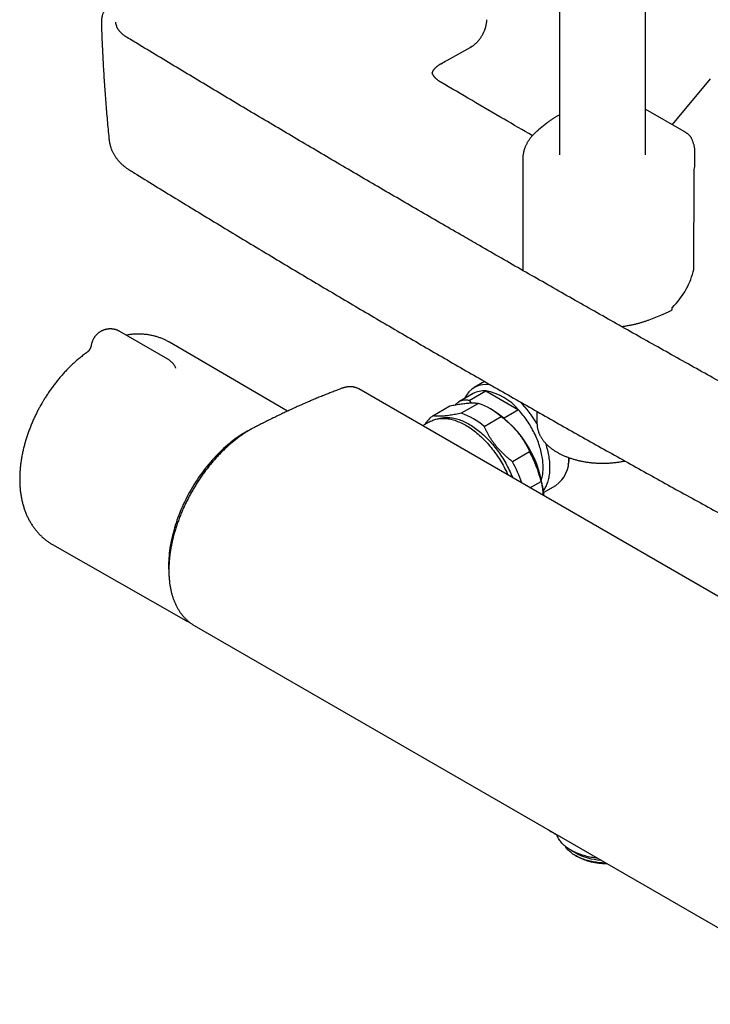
# Model space of a CAD drawing. Header units: millimetres. Extents: x 8 to 806, y 12 to 1720.
# Tile 1 of 128: x 572 to 715, y 100 to 304. Entities that reach past the tile are written whole.
import ezdxf

# ---------------------------------------------------------------- set-up
doc = ezdxf.new("R2010")
doc.units = ezdxf.units.MM

msp = doc.modelspace()

# ---------------------------------------------------------------- linework, layer by layer
at = {"color": 7, "linetype": 'Continuous', "lineweight": 30}
for p, q in [((701.33, 276.1), (701.33, 481.34)), ((683.53, 477.36), (683.53, 276.1)), ((594.04, 300.36), (594.04, 300.37)), ((657.15, 293.07), (657.15, 293.07)), ((714.72, 291.83), (706.82, 282.37)), ((701.33, 285.54), (709.26, 280.97)), ((680.88, 282.63), (679.17, 281.24)), ((675.93, 275.28), (675.93, 252.15)), ((675.93, 275.27), (675.93, 275.28)), ((711.55, 276.51), (711.55, 276.5)), ((711.55, 274.31), (711.55, 276.5)), ((704.4, 242.82), (701.99, 241.89)), ((706.85, 243.99), (706.85, 244.42)), ((602.47, 233.81), (592.57, 239.52)), ((627.22, 223.04), (602.81, 237.3)), ((604.07, 232.09), (604.08, 232.08)), ((668.01, 229.19), (665.86, 227.95)), ((777.75, 149.26), (641.99, 227.63)), ((665.65, 226.67), (662.72, 224.98)), ((664.83, 225.24), (668.26, 227.22)), ((668.26, 227.22), (675.04, 223.3)), ((657.32, 222.09), (660.85, 224.13)), ((666.74, 224.66), (663.2, 222.62)), ((664.83, 225.24), (665.22, 224.75)), ((669.81, 223.18), (669.1, 223.58)), ((675.04, 223.3), (672.07, 221.59)), ((678.86, 222.99), (678.86, 220.53)), ((656.65, 220.86), (655.19, 220.01)), ((667.93, 219.89), (671.46, 221.93)), ((677.34, 214.61), (673.81, 212.57)), ((677.4, 207.19), (679.71, 208.52)), ((680.19, 206.2), (682.75, 207.68)), ((578.64, 195.44), (606.19, 179.73)), ((607.95, 178.7), (743.72, 100.33)), ((685.87, 132.21), (686.85, 131.65)), ((686.85, 131.08), (687.06, 130.96))]:
    msp.add_line(p, q, dxfattribs=at)
at = {"color": 7, "linetype": 'Continuous', "lineweight": 30, "flags": 128}
for points in [[(638.51, 227.77), (638.51, 227.77), (638.5, 227.77)], [(679.8, 208.83), (679.82, 208.91), (679.89, 209.16), (679.94, 209.42), (679.99, 209.68), (680.04, 209.95), (680.07, 210.23), (680.1, 210.51), (680.12, 210.79), (680.13, 211.09), (680.14, 211.38), (680.13, 211.68), (680.12, 211.99), (680.1, 212.3), (680.07, 212.61), (680.04, 212.93), (679.99, 213.25), (679.94, 213.57), (679.89, 213.9), (679.82, 214.22), (679.74, 214.55), (679.66, 214.88), (679.57, 215.22), (679.48, 215.55), (679.37, 215.88), (679.26, 216.22), (679.15, 216.55), (679.02, 216.89), (678.89, 217.22), (678.75, 217.55), (678.6, 217.88), (678.45, 218.21), (678.3, 218.54), (678.13, 218.87), (677.96, 219.19), (677.78, 219.51), (677.6, 219.83), (677.42, 220.14), (677.22, 220.45), (677.03, 220.76), (676.82, 221.06), (676.61, 221.36), (676.4, 221.66), (676.19, 221.95), (675.96, 222.23), (675.74, 222.51), (675.51, 222.78), (675.28, 223.05), (675.04, 223.3)], [(656.65, 220.86), (656.85, 220.97), (657.07, 221.07), (657.28, 221.17), (657.5, 221.25), (657.73, 221.32), (657.96, 221.39), (658.2, 221.44), (658.44, 221.49), (658.68, 221.52), (658.93, 221.54), (659.18, 221.56), (659.44, 221.56), (659.7, 221.55), (659.96, 221.54), (660.22, 221.51), (660.49, 221.48), (660.76, 221.43), (661.04, 221.37), (661.31, 221.31), (661.59, 221.23), (661.87, 221.15), (662.15, 221.05), (662.43, 220.94), (662.72, 220.83), (663, 220.71), (663.29, 220.57), (663.57, 220.43), (663.86, 220.28), (664.15, 220.12), (664.44, 219.95), (664.72, 219.77), (665.01, 219.58), (665.3, 219.38), (665.58, 219.18), (665.87, 218.96), (666.15, 218.74), (666.43, 218.51), (666.71, 218.28), (666.99, 218.03), (667.26, 217.78), (667.54, 217.52), (667.81, 217.25), (668.07, 216.98), (668.34, 216.7), (668.6, 216.41), (668.86, 216.12), (669.12, 215.82), (669.37, 215.52), (669.62, 215.21), (669.86, 214.89), (670.1, 214.57), (670.34, 214.24), (670.57, 213.91), (670.79, 213.58), (671.02, 213.24), (671.23, 212.9), (671.44, 212.55), (671.65, 212.2), (671.85, 211.85), (672.04, 211.49), (672.23, 211.13), (672.42, 210.77), (672.59, 210.41), (672.76, 210.04), (672.87, 209.81)], [(658.51, 221.5), (658.61, 221.53), (658.84, 221.59), (659.08, 221.64), (659.32, 221.68), (659.56, 221.71), (659.81, 221.73), (660.06, 221.74), (660.31, 221.74), (660.57, 221.73), (660.83, 221.71), (661.1, 221.68), (661.36, 221.64), (661.63, 221.59), (661.91, 221.53), (662.18, 221.46), (662.46, 221.38), (662.73, 221.29), (663.01, 221.19), (663.29, 221.09), (663.58, 220.97), (663.86, 220.84), (664.14, 220.7), (664.43, 220.56), (664.71, 220.4), (665, 220.24), (665.28, 220.06), (665.57, 219.88), (665.85, 219.69), (666.14, 219.49), (666.42, 219.28), (666.7, 219.07), (666.98, 218.84), (667.26, 218.61), (667.53, 218.37), (667.81, 218.12), (668.08, 217.87), (668.35, 217.61), (668.62, 217.34), (668.88, 217.06), (669.14, 216.78), (669.4, 216.49), (669.65, 216.2), (669.91, 215.9), (670.15, 215.59), (670.4, 215.28), (670.64, 214.96), (670.87, 214.64), (671.1, 214.32), (671.33, 213.99), (671.55, 213.65), (671.76, 213.31), (671.98, 212.97), (672.18, 212.62), (672.38, 212.27), (672.58, 211.92), (672.76, 211.56), (672.95, 211.21), (673.12, 210.85), (673.29, 210.48), (673.46, 210.12), (673.62, 209.76), (673.77, 209.39), (673.82, 209.26)], [(619.7, 219.3), (619.34, 219.12), (618.92, 218.89), (618.51, 218.66), (618.09, 218.41), (617.67, 218.16), (617.26, 217.89), (616.85, 217.6), (616.43, 217.31), (616.02, 217), (615.61, 216.68), (615.21, 216.36), (614.8, 216.02), (614.4, 215.67), (614, 215.3), (613.6, 214.93), (613.21, 214.55), (612.82, 214.16), (612.43, 213.76), (612.05, 213.35), (611.67, 212.93), (611.3, 212.5), (610.93, 212.07), (610.57, 211.63), (610.21, 211.17), (609.86, 210.72), (609.52, 210.25), (609.18, 209.78), (608.84, 209.3), (608.52, 208.81), (608.2, 208.32), (607.89, 207.82), (607.58, 207.32), (607.28, 206.82), (606.99, 206.3), (606.71, 205.79), (606.44, 205.27), (606.17, 204.75), (605.92, 204.22), (605.67, 203.7), (605.43, 203.17), (605.2, 202.63), (604.97, 202.1), (604.76, 201.56), (604.56, 201.03), (604.37, 200.49), (604.18, 199.96), (604.01, 199.42), (603.84, 198.89), (603.69, 198.35), (603.55, 197.82), (603.41, 197.29), (603.29, 196.76), (603.18, 196.23), (603.07, 195.71), (602.98, 195.19), (602.9, 194.67), (602.83, 194.15), (602.77, 193.65), (602.72, 193.14), (602.69, 192.64), (602.66, 192.15), (602.64, 191.66), (602.64, 191.18)], [(680.16, 206.57), (680.18, 206.6), (680.32, 206.79), (680.45, 206.98), (680.57, 207.18), (680.69, 207.39), (680.8, 207.61), (680.9, 207.84), (681, 208.07), (681.08, 208.31), (681.16, 208.56), (681.24, 208.82), (681.3, 209.08), (681.36, 209.35), (681.41, 209.62), (681.45, 209.9), (681.49, 210.19), (681.52, 210.48), (681.54, 210.77), (681.55, 211.08), (681.55, 211.38), (681.55, 211.69), (681.54, 212.01), (681.52, 212.33), (681.49, 212.65), (681.45, 212.98), (681.41, 213.31), (681.36, 213.64), (681.3, 213.97), (681.24, 214.31), (681.16, 214.65), (681.08, 214.99), (681, 215.33), (680.9, 215.68), (680.8, 216.02), (680.7, 216.34)], [(606.36, 179.64), (606.15, 179.75), (606.01, 179.83)], [(691.37, 130.54), (691.08, 130.58), (690.75, 130.62), (690.42, 130.67), (690.1, 130.73), (689.77, 130.79), (689.45, 130.86), (689.14, 130.94), (688.83, 131.02), (688.52, 131.1), (688.22, 131.2), (687.92, 131.29), (687.63, 131.4), (687.35, 131.51), (687.07, 131.62), (686.8, 131.74), (686.54, 131.86), (686.28, 131.99), (686.03, 132.13), (685.79, 132.26), (685.55, 132.41), (685.33, 132.56), (685.11, 132.71), (684.9, 132.86), (684.7, 133.02), (684.51, 133.19), (684.33, 133.35), (684.15, 133.52), (683.99, 133.69), (683.84, 133.87), (683.7, 134.05), (683.56, 134.23), (683.44, 134.42), (683.33, 134.6), (683.23, 134.79), (683.14, 134.98), (683.06, 135.17), (682.99, 135.36), (682.98, 135.38)], [(693.11, 129.54), (692.97, 129.54), (692.65, 129.55), (692.34, 129.57), (692.02, 129.59), (691.71, 129.62), (691.4, 129.65), (691.09, 129.7), (690.78, 129.74), (690.48, 129.8), (690.18, 129.86), (689.88, 129.92), (689.59, 129.99), (689.3, 130.07), (689.02, 130.15), (688.74, 130.24), (688.46, 130.34), (688.2, 130.44), (687.94, 130.54), (687.68, 130.65), (687.44, 130.77), (687.2, 130.89), (686.96, 131.01), (686.74, 131.14), (686.52, 131.28), (686.31, 131.41), (686.11, 131.56), (685.92, 131.7), (685.74, 131.85), (685.57, 132.01), (685.4, 132.16), (685.25, 132.32), (685.11, 132.49), (684.97, 132.65), (684.85, 132.82), (684.73, 132.99)]]:
    msp.add_lwpolyline(points, dxfattribs=at)
at = {"color": 7, "linetype": 'Continuous', "lineweight": 30}
for centre, radius, start, end in [((664.97, 298.66), 0.357, 301.9434, 353.259), ((668.27, 223.8), 4.77, 77.9149, 157.3805), ((667.83, 222.77), 4.47, 84.5088, 119.1807), ((666.51, 216.36), 11, 39.1593, 80.8461), ((661.84, 210.73), 14.76, 49.3549, 70.6505), ((660.47, 209.92), 21.18, 29.7765, 45.338), ((660.67, 217.34), 5.81, 125.2405, 149.5508), ((658.31, 208.69), 14.76, 49.3549, 70.6505), ((657.52, 204.02), 22.76, 3.883, 57.325), ((655.18, 202.51), 25.25, 13.775, 28.6364), ((650.92, 200.14), 26.04, 17.9649, 28.5058), ((679.03, 212.92), 6.43, 305.3474, 4.5258), ((677.48, 214.29), 8.16, 344.4168, 353.5471), ((622.6, 191.16), 19.97, 179.9616, 183.8094), ((692.82, 142.67), 12.53, 241.5406, 266.4083), ((693.02, 142.12), 12.65, 241.9122, 270.9793)]:
    msp.add_arc(centre, radius, start, end, dxfattribs=at)
for centre, major_axis, ratio, start_param, end_param in [((694.55, -50.62), (11.87, 538.26), 0.022608, 5.310765, 5.35796), ((694.55, 273.92), (17, 0.61), 0.599593, 6.13441, 6.261843), ((694.55, 251.07), (15.99, 8.04), 0.716081, 5.175585, 5.762866)]:
    msp.add_ellipse(centre, major_axis=major_axis, ratio=ratio, start_param=start_param, end_param=end_param, dxfattribs=at)
for points, knots in [([(592.1, 308.67), (592.06, 308.64), (591.93, 308.56), (591.72, 308.42), (591.49, 308.26), (591.27, 308.1), (591.06, 307.93), (590.85, 307.76), (590.66, 307.58), (590.47, 307.4), (590.29, 307.21), (590.12, 307.03), (589.96, 306.84), (589.81, 306.64), (589.67, 306.45), (589.54, 306.25), (589.41, 306.05), (589.3, 305.85), (589.2, 305.64), (589.1, 305.43), (589.02, 305.22), (588.95, 305.01), (588.89, 304.81), (588.83, 304.6), (588.79, 304.38), (588.76, 304.17), (588.74, 303.96), (588.72, 303.75), (588.72, 303.58), (588.72, 303.47), (588.72, 303.44)], [0, 0, 0, 0, 0.022447, 0.060345, 0.098591, 0.137443, 0.175133, 0.212973, 0.250906, 0.288871, 0.326785, 0.364578, 0.402183, 0.439584, 0.476568, 0.513623, 0.55074, 0.587838, 0.624837, 0.661666, 0.698261, 0.734562, 0.770505, 0.806199, 0.841998, 0.877758, 0.913477, 0.949152, 0.984784, 1, 1, 1, 1]), ([(665.17, 298.37), (665.18, 298.37), (665.25, 298.41), (665.37, 298.48), (665.53, 298.59), (665.7, 298.7), (665.86, 298.83), (666.01, 298.96), (666.17, 299.09), (666.32, 299.24), (666.47, 299.39), (666.62, 299.55), (666.76, 299.71), (666.9, 299.88), (667.03, 300.06), (667.16, 300.24), (667.28, 300.42), (667.4, 300.61), (667.52, 300.8), (667.63, 300.99), (667.73, 301.19), (667.82, 301.39), (667.92, 301.59), (668, 301.8), (668.08, 302), (668.15, 302.21), (668.22, 302.42), (668.28, 302.63), (668.33, 302.84), (668.37, 303.05), (668.41, 303.25), (668.44, 303.46), (668.46, 303.66), (668.48, 303.85), (668.48, 303.97), (668.49, 304.02)], [0, 0, 0, 0, 0.0054536, 0.0368859, 0.0682775, 0.0996132, 0.1308793, 0.1620643, 0.1930993, 0.2243674, 0.2557671, 0.2871897, 0.3186123, 0.3500181, 0.3813924, 0.4127225, 0.4439986, 0.4752135, 0.5063691, 0.5373607, 0.568325, 0.5993556, 0.6304516, 0.6616104, 0.6928275, 0.7240966, 0.7554106, 0.7867618, 0.818142, 0.849611, 0.8812561, 0.912263, 0.9433739, 0.9745762, 1, 1, 1, 1]), ([(588.72, 303.45), (588.74, 303.03), (588.77, 301.99), (588.83, 300.34), (588.91, 298.49), (589, 296.63), (589.1, 294.78), (589.2, 292.93), (589.32, 291.08), (589.45, 289.23), (589.59, 287.38), (589.74, 285.53), (589.89, 283.68), (590.06, 281.83), (590.2, 280.34), (590.29, 279.47), (590.32, 279.21)], [0, 0, 0, 0, 0.051722, 0.128058, 0.204426, 0.280815, 0.357211, 0.433603, 0.509977, 0.586322, 0.662619, 0.738872, 0.815375, 0.891856, 0.968319, 1, 1, 1, 1]), ([(594.04, 300.37), (593.98, 300.4), (593.86, 300.48), (593.68, 300.59), (593.51, 300.71), (593.34, 300.84), (593.18, 300.97), (593.02, 301.11), (592.88, 301.24), (592.74, 301.38), (592.61, 301.52), (592.49, 301.66), (592.38, 301.8), (592.28, 301.94), (592.18, 302.08), (592.09, 302.23), (592.02, 302.38), (591.95, 302.52), (591.89, 302.67), (591.84, 302.82), (591.8, 302.97), (591.76, 303.12), (591.74, 303.27), (591.73, 303.4), (591.72, 303.48), (591.72, 303.5)], [0, 0, 0, 0, 0.038626, 0.08062, 0.122956, 0.165667, 0.209378, 0.253256, 0.2972, 0.341089, 0.384808, 0.428267, 0.471448, 0.515413, 0.560118, 0.605145, 0.650431, 0.695916, 0.741545, 0.787275, 0.833188, 0.880463, 0.928094, 0.976262, 1, 1, 1, 1]), ([(663.07, 259.54), (661.64, 260.37), (658.72, 262.06), (654.3, 264.62), (649.83, 267.22), (645.35, 269.83), (640.89, 272.44), (636.42, 275.06), (631.97, 277.69), (627.52, 280.32), (623.07, 282.95), (618.64, 285.59), (614.21, 288.23), (609.79, 290.87), (605.37, 293.53), (600.96, 296.18), (597.19, 298.46), (594.88, 299.86), (594.04, 300.36)], [0, 0, 0, 0, 0.061427, 0.125667, 0.189962, 0.254303, 0.31868, 0.383086, 0.447511, 0.511946, 0.576381, 0.640805, 0.705162, 0.76966, 0.834164, 0.898624, 0.963, 1, 1, 1, 1]), ([(659, 294.93), (659.4, 295.15), (661.45, 296.3), (663.5, 297.44), (665.16, 298.36)], [0, 0, 0, 0, 0.192926, 1, 1, 1, 1]), ([(657.18, 293), (657.18, 293), (657.19, 293.05), (657.23, 293.14), (657.28, 293.27), (657.34, 293.39), (657.4, 293.51), (657.48, 293.63), (657.56, 293.75), (657.66, 293.87), (657.76, 293.99), (657.87, 294.1), (657.99, 294.22), (658.12, 294.33), (658.26, 294.45), (658.4, 294.55), (658.55, 294.66), (658.7, 294.76), (658.85, 294.85), (658.95, 294.91), (659, 294.94), (659, 294.94)], [0, 0, 0, 0, 0.007364, 0.073152, 0.137851, 0.201344, 0.257229, 0.316595, 0.375726, 0.434962, 0.494245, 0.553475, 0.61251, 0.671223, 0.729637, 0.785912, 0.844278, 0.902271, 0.949661, 0.999329, 1, 1, 1, 1]), ([(658.99, 291.09), (658.99, 291.09), (658.94, 291.12), (658.85, 291.18), (658.71, 291.27), (658.56, 291.37), (658.42, 291.47), (658.27, 291.58), (658.13, 291.7), (658, 291.82), (657.88, 291.94), (657.77, 292.06), (657.66, 292.18), (657.56, 292.3), (657.47, 292.42), (657.39, 292.55), (657.32, 292.67), (657.26, 292.79), (657.21, 292.92), (657.17, 293.01), (657.16, 293.06), (657.15, 293.07)], [0, 0, 0, 0, 0.000474, 0.047493, 0.097118, 0.145098, 0.204041, 0.262913, 0.321873, 0.381069, 0.440692, 0.500817, 0.559095, 0.619343, 0.679812, 0.740387, 0.80096, 0.861495, 0.9234, 0.987643, 1, 1, 1, 1]), ([(677.9, 280.03), (675.95, 281.17), (671.77, 283.61), (665.46, 287.3), (661.11, 289.85), (658.99, 291.1)], [0, 0, 0, 0, 0.3101481, 0.6629772, 1, 1, 1, 1]), ([(683.53, 284.33), (683.46, 284.29), (683.29, 284.21), (683.01, 284.06), (682.71, 283.89), (682.42, 283.71), (682.13, 283.53), (681.85, 283.35), (681.58, 283.16), (681.31, 282.97), (681.08, 282.79), (680.94, 282.68), (680.88, 282.63)], [0, 0, 0, 0, 0.0718626, 0.178685, 0.2855355, 0.3924086, 0.4992978, 0.6061947, 0.7130868, 0.8199623, 0.9268081, 1, 1, 1, 1]), ([(679.17, 281.24), (679.13, 281.21), (679, 281.1), (678.8, 280.93), (678.57, 280.73), (678.36, 280.52), (678.14, 280.3), (677.94, 280.09), (677.75, 279.86), (677.57, 279.64), (677.39, 279.42), (677.23, 279.19), (677.07, 278.96), (676.93, 278.72), (676.79, 278.49), (676.66, 278.25), (676.55, 278.01), (676.44, 277.77), (676.35, 277.53), (676.26, 277.28), (676.18, 277.04), (676.12, 276.79), (676.06, 276.55), (676.02, 276.3), (675.98, 276.05), (675.95, 275.81), (675.94, 275.56), (675.93, 275.38), (675.93, 275.29), (675.93, 275.27)], [0, 0, 0, 0, 0.02132, 0.061318, 0.101295, 0.141229, 0.181113, 0.220936, 0.26069, 0.300362, 0.339944, 0.379425, 0.418797, 0.45805, 0.497177, 0.536172, 0.575032, 0.613754, 0.652338, 0.690786, 0.729104, 0.767299, 0.805379, 0.843357, 0.881246, 0.919061, 0.956819, 0.994537, 1, 1, 1, 1]), ([(590.32, 279.22), (590.32, 279.16), (590.34, 279.02), (590.37, 278.79), (590.42, 278.52), (590.48, 278.26), (590.54, 278), (590.62, 277.74), (590.7, 277.49), (590.8, 277.23), (590.9, 276.98), (591.02, 276.73), (591.14, 276.49), (591.27, 276.24), (591.41, 276), (591.56, 275.77), (591.72, 275.53), (591.89, 275.3), (592.07, 275.08), (592.26, 274.85), (592.46, 274.64), (592.66, 274.42), (592.87, 274.21), (593.1, 274.01), (593.33, 273.81), (593.57, 273.62), (593.82, 273.43), (594.07, 273.24), (594.33, 273.07), (594.5, 272.96), (594.59, 272.91)], [0, 0, 0, 0, 0.021007, 0.054698, 0.088464, 0.12232, 0.156284, 0.190375, 0.224611, 0.25901, 0.29359, 0.32837, 0.363368, 0.398602, 0.434089, 0.469844, 0.505884, 0.542219, 0.578861, 0.615818, 0.653094, 0.690689, 0.7286, 0.766826, 0.805129, 0.844173, 0.883705, 0.923619, 0.963793, 1, 1, 1, 1]), ([(709.26, 280.97), (709.35, 280.91), (709.5, 280.82), (709.69, 280.7), (709.83, 280.59), (709.98, 280.48), (710.12, 280.36), (710.27, 280.23), (710.41, 280.09), (710.53, 279.96), (710.64, 279.82), (710.73, 279.69), (710.78, 279.6), (710.79, 279.57), (710.8, 279.56)], [0, 0, 0, 0, 0.174341, 0.261848, 0.349478, 0.440235, 0.531224, 0.623175, 0.715617, 0.793723, 0.872575, 0.950815, 0.990983, 1, 1, 1, 1]), ([(711.55, 276.51), (711.55, 276.59), (711.55, 276.75), (711.54, 277), (711.51, 277.25), (711.48, 277.5), (711.43, 277.75), (711.38, 277.99), (711.32, 278.24), (711.24, 278.49), (711.16, 278.73), (711.07, 278.98), (710.96, 279.22), (710.87, 279.42), (710.81, 279.53), (710.8, 279.56)], [0, 0, 0, 0, 0.075166, 0.155393, 0.235643, 0.315955, 0.396365, 0.476906, 0.557612, 0.638509, 0.719623, 0.800975, 0.88258, 0.96445, 1, 1, 1, 1]), ([(594.59, 272.91), (594.91, 272.71), (596.66, 271.63), (599.83, 269.68), (604.11, 267.06), (608.39, 264.45), (612.68, 261.84), (616.98, 259.24), (621.28, 256.65), (625.59, 254.06), (629.91, 251.49), (634.23, 248.91), (638.56, 246.35), (642.9, 243.79), (647.24, 241.24), (651.59, 238.69), (655.95, 236.16), (660.31, 233.63), (664.68, 231.1), (669.06, 228.59), (673.44, 226.08), (677.83, 223.57), (682.22, 221.08), (686.62, 218.59), (691.03, 216.11), (695.45, 213.63), (699.87, 211.17), (704.29, 208.71), (708.72, 206.25), (713.16, 203.81), (717.61, 201.37), (722.06, 198.94), (726.52, 196.51), (730.16, 194.54), (732.31, 193.38), (732.98, 193.02)], [0, 0, 0, 0, 0.00721, 0.038774, 0.070336, 0.101898, 0.133466, 0.165033, 0.196601, 0.228169, 0.259738, 0.291307, 0.322876, 0.354446, 0.386018, 0.41759, 0.449163, 0.480738, 0.512313, 0.543891, 0.575467, 0.607041, 0.638615, 0.670188, 0.701761, 0.733332, 0.764904, 0.796474, 0.828045, 0.859616, 0.891186, 0.922757, 0.954327, 0.985889, 1, 1, 1, 1]), ([(733.79, 219.69), (732.58, 220.36), (729.83, 221.87), (725.57, 224.22), (720.99, 226.76), (716.42, 229.3), (711.84, 231.85), (707.27, 234.4), (702.71, 236.96), (698.15, 239.53), (693.59, 242.1), (689.04, 244.68), (684.5, 247.26), (679.97, 249.84), (675.44, 252.43), (670.92, 255.02), (666.8, 257.39), (664.19, 258.9), (663.07, 259.54)], [0, 0, 0, 0, 0.050964, 0.114984, 0.179157, 0.243448, 0.307817, 0.372224, 0.43662, 0.501014, 0.565486, 0.629968, 0.694449, 0.758918, 0.823368, 0.887788, 0.95217, 1, 1, 1, 1]), ([(706.85, 243.99), (706.67, 243.88), (706.29, 243.67), (705.69, 243.37), (705.06, 243.09), (704.62, 242.91), (704.4, 242.82)], [0, 0, 0, 0, 0.248578, 0.4977178, 0.7485702, 1, 1, 1, 1]), ([(701.99, 241.89), (701.81, 241.82), (701.43, 241.67), (700.85, 241.48), (700.25, 241.29), (699.63, 241.12), (698.99, 240.97), (698.34, 240.83), (697.68, 240.7), (697.04, 240.59), (696.61, 240.54), (696.41, 240.51)], [0, 0, 0, 0, 0.110665, 0.221964, 0.333264, 0.445911, 0.558557, 0.672578, 0.786598, 0.901293, 1, 1, 1, 1]), ([(590.57, 240.06), (590.51, 240.06), (590.41, 240.05), (590.27, 240.05), (590.15, 240.03), (590, 240.02), (589.85, 239.99), (589.69, 239.96), (589.53, 239.92), (589.36, 239.87), (589.19, 239.81), (589.03, 239.75), (588.86, 239.67), (588.69, 239.59), (588.53, 239.5), (588.37, 239.4), (588.21, 239.29), (588.06, 239.17), (587.91, 239.05), (587.77, 238.91), (587.64, 238.77), (587.51, 238.63), (587.39, 238.48), (587.27, 238.32), (587.16, 238.15), (587.07, 237.98), (586.98, 237.81), (586.89, 237.63), (586.82, 237.44), (586.76, 237.26), (586.7, 237.07), (586.66, 236.88), (586.64, 236.76), (586.63, 236.7)], [0, 0, 0, 0, 0.036521, 0.051268, 0.075804, 0.101368, 0.128887, 0.157724, 0.187623, 0.218373, 0.24982, 0.281843, 0.314348, 0.347259, 0.380512, 0.414055, 0.447845, 0.481844, 0.516023, 0.550356, 0.584821, 0.6194, 0.654077, 0.688841, 0.723679, 0.758583, 0.793546, 0.828561, 0.863622, 0.898726, 0.933869, 0.969048, 1, 1, 1, 1]), ([(592.57, 239.52), (592.57, 239.52), (592.51, 239.56), (592.4, 239.62), (592.23, 239.7), (592.06, 239.77), (591.88, 239.84), (591.7, 239.9), (591.53, 239.94), (591.35, 239.98), (591.18, 240.01), (591.02, 240.03), (590.88, 240.05), (590.74, 240.05), (590.64, 240.06), (590.57, 240.06)], [0, 0, 0, 0, 0.006689, 0.09646, 0.186124, 0.275633, 0.364911, 0.453825, 0.542133, 0.629333, 0.714204, 0.7928, 0.853737, 0.909483, 1, 1, 1, 1]), ([(602.81, 237.3), (602.77, 237.33), (602.63, 237.41), (602.38, 237.55), (602.07, 237.71), (601.76, 237.86), (601.44, 238), (601.12, 238.13), (600.79, 238.25), (600.46, 238.36), (600.12, 238.47), (599.78, 238.56), (599.44, 238.65), (599.09, 238.73), (598.74, 238.79), (598.38, 238.85), (598.02, 238.9), (597.66, 238.94), (597.29, 238.97), (596.92, 238.98), (596.54, 238.99), (596.17, 238.99), (595.79, 238.98), (595.4, 238.96), (595.02, 238.93), (594.63, 238.88), (594.25, 238.83), (594, 238.79), (593.88, 238.77)], [0, 0, 0, 0, 0.016503, 0.054071, 0.091684, 0.129354, 0.167099, 0.204934, 0.242875, 0.280937, 0.319137, 0.35749, 0.396013, 0.434721, 0.473629, 0.512753, 0.552108, 0.591707, 0.631566, 0.671696, 0.71211, 0.75282, 0.793835, 0.835163, 0.876812, 0.918786, 0.961089, 1, 1, 1, 1]), ([(586.63, 236.7), (586.62, 236.66), (586.6, 236.57), (586.57, 236.45), (586.54, 236.34), (586.51, 236.25), (586.48, 236.17), (586.45, 236.09), (586.41, 236), (586.36, 235.9), (586.3, 235.8), (586.25, 235.72), (586.2, 235.65), (586.16, 235.59), (586.11, 235.53), (586.06, 235.47), (586, 235.41), (585.96, 235.37), (585.93, 235.34), (585.91, 235.32), (585.9, 235.31), (585.89, 235.3), (585.88, 235.29), (585.87, 235.29), (585.87, 235.29), (585.87, 235.29), (585.87, 235.29), (585.87, 235.29)], [0, 0, 0, 0, 0.060292, 0.111911, 0.15476, 0.192312, 0.230873, 0.270607, 0.310635, 0.365308, 0.418571, 0.469532, 0.513427, 0.548741, 0.581939, 0.634259, 0.690186, 0.761068, 0.791738, 0.818029, 0.850967, 0.888525, 0.914609, 0.936462, 0.961686, 0.997291, 1, 1, 1, 1]), ([(585.88, 235.3), (585.86, 235.28), (585.71, 235.17), (585.42, 234.97), (585.04, 234.68), (584.67, 234.39), (584.3, 234.1), (583.95, 233.81), (583.6, 233.51), (583.27, 233.22), (582.94, 232.92), (582.61, 232.62), (582.29, 232.31), (581.97, 231.99), (581.66, 231.67), (581.35, 231.35), (581.04, 231.02), (580.74, 230.68), (580.44, 230.34), (580.14, 230), (579.85, 229.65), (579.56, 229.29), (579.28, 228.94), (579, 228.58), (578.73, 228.21), (578.46, 227.85), (578.2, 227.48), (577.94, 227.1), (577.68, 226.73), (577.44, 226.36), (577.21, 226), (577, 225.67), (576.82, 225.37), (576.65, 225.1), (576.52, 224.86), (576.42, 224.71), (576.39, 224.65)], [0, 0, 0, 0, 0.006332, 0.0416908, 0.0770648, 0.1124507, 0.1441974, 0.1795047, 0.2111751, 0.2428097, 0.2744049, 0.30596, 0.3374744, 0.3689478, 0.4003799, 0.4317707, 0.46312, 0.4944273, 0.5256922, 0.5569137, 0.5880903, 0.6192193, 0.6502971, 0.6813175, 0.7122713, 0.7431437, 0.7739109, 0.804532, 0.8349325, 0.8649628, 0.8942759, 0.9218515, 0.9447323, 0.9635115, 0.9860821, 1, 1, 1, 1]), ([(604.07, 232.09), (604.05, 232.14), (603.99, 232.25), (603.9, 232.41), (603.79, 232.58), (603.67, 232.75), (603.55, 232.91), (603.41, 233.06), (603.27, 233.21), (603.12, 233.35), (602.96, 233.48), (602.8, 233.6), (602.63, 233.71), (602.52, 233.78), (602.47, 233.81)], [0, 0, 0, 0, 0.071603, 0.156046, 0.240638, 0.325401, 0.410363, 0.495556, 0.581024, 0.66682, 0.753011, 0.839685, 0.926957, 1, 1, 1, 1]), ([(604.15, 231.95), (604.15, 231.95), (604.15, 231.95), (604.15, 231.96), (604.14, 231.96), (604.13, 231.97), (604.13, 231.98), (604.12, 231.99), (604.12, 232), (604.11, 232.01), (604.1, 232.02), (604.1, 232.04), (604.09, 232.04)], [0, 0, 0, 0, 0.047902, 0.250162, 0.412948, 0.542117, 0.647056, 0.691793, 0.743953, 0.822749, 0.928107, 1, 1, 1, 1]), ([(638.5, 227.77), (638.3, 227.69), (637.76, 227.49), (636.92, 227.17), (636.01, 226.82), (635.12, 226.47), (634.21, 226.1), (633.25, 225.7), (632.26, 225.29), (631.26, 224.86), (630.27, 224.43), (629.27, 223.98), (628.28, 223.53), (627.28, 223.07), (626.28, 222.6), (625.29, 222.13), (624.29, 221.64), (623.3, 221.15), (622.3, 220.65), (621.47, 220.23), (620.84, 219.9), (620.44, 219.69), (620.11, 219.52), (619.8, 219.36), (619.49, 219.18), (619.16, 218.99), (618.82, 218.78), (618.47, 218.56), (618.12, 218.33), (617.77, 218.09), (617.42, 217.84), (617.07, 217.59), (616.73, 217.33), (616.38, 217.06), (616.04, 216.78), (615.7, 216.5), (615.36, 216.21), (615.02, 215.92), (614.69, 215.61), (614.36, 215.31), (614.03, 214.99), (613.7, 214.67), (613.37, 214.34), (613.05, 214.01), (612.74, 213.67), (612.42, 213.33), (612.11, 212.97), (611.8, 212.62), (611.49, 212.26), (611.19, 211.89), (610.89, 211.52), (610.59, 211.14), (610.3, 210.76), (610.01, 210.37), (609.73, 209.98), (609.45, 209.58), (609.17, 209.18), (608.9, 208.77), (608.63, 208.37), (608.37, 207.96), (608.12, 207.54), (607.87, 207.13), (607.62, 206.71), (607.38, 206.29), (607.14, 205.87), (606.91, 205.44), (606.69, 205.01), (606.47, 204.58), (606.25, 204.14), (606.04, 203.7), (605.83, 203.26), (605.63, 202.82), (605.44, 202.37), (605.25, 201.93), (605.07, 201.48), (604.9, 201.04), (604.73, 200.59), (604.57, 200.15), (604.41, 199.71), (604.26, 199.26), (604.12, 198.81), (603.98, 198.37), (603.85, 197.92), (603.73, 197.48), (603.61, 197.04), (603.5, 196.6), (603.4, 196.15), (603.3, 195.71), (603.21, 195.27), (603.13, 194.83), (603.05, 194.39), (602.98, 193.95), (602.92, 193.52), (602.87, 193.09), (602.82, 192.66), (602.78, 192.24), (602.74, 191.82), (602.72, 191.4), (602.7, 190.99), (602.69, 190.57), (602.68, 190.17), (602.68, 189.76), (602.69, 189.36), (602.71, 188.97), (602.73, 188.58), (602.77, 188.19), (602.81, 187.8), (602.85, 187.42), (602.91, 187.05), (602.97, 186.68), (603.03, 186.32), (603.11, 185.96), (603.19, 185.6), (603.28, 185.26), (603.38, 184.92), (603.48, 184.58), (603.59, 184.25), (603.71, 183.93), (603.84, 183.61), (603.97, 183.3), (604.11, 183), (604.25, 182.7), (604.41, 182.42), (604.57, 182.13), (604.73, 181.86), (604.9, 181.59), (605.08, 181.34), (605.27, 181.09), (605.46, 180.84), (605.65, 180.61), (605.86, 180.38), (606.06, 180.16), (606.28, 179.95), (606.5, 179.75), (606.73, 179.55), (606.96, 179.37), (607.19, 179.19), (607.44, 179.02), (607.68, 178.86), (607.86, 178.75), (607.95, 178.7), (607.95, 178.7)], [0, 0, 0, 0, 0.010774, 0.027827, 0.043447, 0.058001, 0.073454, 0.09043, 0.107472, 0.124516, 0.141566, 0.158625, 0.175676, 0.192709, 0.209726, 0.226728, 0.243716, 0.260692, 0.277657, 0.294612, 0.303168, 0.309801, 0.315154, 0.319955, 0.325133, 0.330762, 0.336653, 0.342546, 0.348446, 0.354357, 0.36028, 0.366222, 0.372155, 0.378078, 0.383994, 0.389907, 0.395822, 0.401739, 0.407601, 0.413484, 0.419375, 0.425268, 0.431152, 0.437018, 0.442884, 0.448772, 0.454658, 0.460543, 0.466427, 0.472311, 0.478198, 0.484086, 0.489979, 0.495876, 0.501779, 0.50769, 0.513607, 0.519506, 0.525383, 0.531246, 0.537098, 0.542945, 0.548788, 0.554631, 0.560478, 0.566332, 0.572195, 0.578073, 0.583967, 0.589885, 0.595788, 0.601681, 0.607592, 0.613509, 0.619413, 0.625291, 0.631125, 0.636992, 0.642859, 0.648728, 0.654601, 0.660483, 0.666381, 0.672236, 0.678076, 0.683945, 0.689839, 0.695752, 0.70168, 0.707617, 0.713559, 0.719498, 0.72543, 0.731347, 0.737246, 0.743121, 0.74896, 0.754883, 0.760794, 0.766698, 0.772597, 0.778497, 0.7844, 0.790249, 0.796138, 0.802054, 0.807982, 0.813906, 0.819809, 0.82562, 0.831576, 0.837509, 0.843423, 0.849322, 0.855207, 0.861082, 0.866949, 0.872812, 0.878673, 0.884536, 0.890402, 0.896258, 0.902114, 0.907942, 0.913745, 0.919527, 0.92529, 0.931037, 0.936773, 0.942501, 0.948224, 0.953947, 0.959673, 0.965406, 0.971158, 0.976863, 0.982542, 0.988233, 0.993919, 0.999585, 1, 1, 1, 1]), ([(641.96, 227.65), (641.95, 227.65), (641.9, 227.69), (641.79, 227.74), (641.62, 227.82), (641.45, 227.88), (641.28, 227.94), (641.1, 227.99), (640.92, 228.03), (640.73, 228.06), (640.54, 228.08), (640.35, 228.09), (640.15, 228.1), (639.95, 228.09), (639.75, 228.07), (639.55, 228.05), (639.34, 228.01), (639.16, 227.97), (639, 227.93), (638.84, 227.88), (638.68, 227.83), (638.56, 227.79), (638.51, 227.77)], [0, 0, 0, 0, 0.004329, 0.057186, 0.110107, 0.163158, 0.216399, 0.26989, 0.323682, 0.37782, 0.432338, 0.487263, 0.542609, 0.598379, 0.654565, 0.711147, 0.768096, 0.825375, 0.863233, 0.90107, 0.95627, 1, 1, 1, 1]), ([(576.39, 224.65), (576.31, 224.5), (576.19, 224.3), (576.02, 223.99), (575.88, 223.73), (575.71, 223.42), (575.54, 223.09), (575.36, 222.74), (575.18, 222.38), (575, 222.01), (574.82, 221.62), (574.64, 221.23), (574.47, 220.84), (574.3, 220.44), (574.13, 220.03), (573.97, 219.62), (573.81, 219.2), (573.66, 218.79), (573.51, 218.36), (573.36, 217.94), (573.23, 217.51), (573.09, 217.09), (572.97, 216.66), (572.85, 216.23), (572.73, 215.79), (572.62, 215.36), (572.52, 214.92), (572.43, 214.49), (572.34, 214.05), (572.25, 213.62), (572.18, 213.18), (572.11, 212.74), (572.05, 212.31), (571.99, 211.87), (571.95, 211.44), (571.91, 211), (571.87, 210.57), (571.85, 210.14), (571.83, 209.71), (571.82, 209.28), (571.82, 208.85), (571.83, 208.43), (571.84, 208), (571.87, 207.58), (571.9, 207.17), (571.93, 206.75), (571.98, 206.34), (572.04, 205.93), (572.1, 205.53), (572.17, 205.13), (572.25, 204.74), (572.34, 204.35), (572.43, 203.96), (572.54, 203.58), (572.65, 203.21), (572.77, 202.84), (572.9, 202.47), (573.03, 202.12), (573.17, 201.76), (573.32, 201.42), (573.48, 201.08), (573.65, 200.75), (573.82, 200.42), (574, 200.1), (574.19, 199.79), (574.38, 199.48), (574.58, 199.18), (574.79, 198.89), (575.01, 198.61), (575.23, 198.33), (575.46, 198.06), (575.69, 197.8), (575.93, 197.54), (576.18, 197.29), (576.43, 197.05), (576.69, 196.82), (576.96, 196.6), (577.23, 196.38), (577.5, 196.17), (577.78, 195.97), (578.07, 195.78), (578.36, 195.6), (578.55, 195.49), (578.64, 195.44)], [0, 0, 0, 0, 0.013866, 0.019467, 0.028771, 0.038433, 0.048802, 0.059628, 0.070813, 0.082277, 0.093964, 0.105832, 0.11785, 0.129995, 0.142248, 0.154595, 0.167025, 0.179528, 0.192096, 0.204724, 0.217406, 0.230138, 0.242917, 0.25574, 0.268603, 0.281505, 0.294443, 0.307417, 0.320423, 0.333461, 0.346528, 0.359624, 0.372747, 0.385894, 0.399064, 0.412256, 0.425466, 0.438692, 0.451933, 0.465184, 0.478443, 0.491704, 0.504965, 0.518221, 0.531468, 0.544701, 0.557916, 0.571107, 0.58427, 0.597399, 0.610491, 0.623539, 0.63654, 0.649489, 0.662383, 0.675218, 0.687991, 0.7007, 0.713344, 0.72592, 0.73843, 0.750871, 0.763246, 0.775555, 0.787799, 0.799981, 0.812103, 0.824168, 0.836177, 0.848136, 0.860048, 0.871915, 0.883743, 0.895535, 0.907296, 0.919029, 0.93074, 0.942432, 0.954111, 0.965781, 0.977446, 0.989112, 1, 1, 1, 1]), ([(660.85, 224.13), (661.06, 224.17), (661.46, 224.26), (662.05, 224.37), (662.62, 224.47), (663.17, 224.56), (663.7, 224.63), (664.17, 224.69), (664.58, 224.72), (664.94, 224.74), (665.29, 224.76), (665.61, 224.76), (665.92, 224.75), (666.21, 224.73), (666.49, 224.7), (666.65, 224.67), (666.74, 224.66)], [0, 0, 0, 0, 0.078998, 0.158027, 0.237014, 0.317551, 0.398137, 0.478668, 0.542981, 0.607349, 0.67172, 0.736038, 0.802001, 0.868009, 0.934026, 1, 1, 1, 1]), ([(664.83, 225.24), (664.74, 225.26), (664.56, 225.3), (664.29, 225.33), (664.04, 225.34), (663.8, 225.32), (663.55, 225.29), (663.31, 225.24), (663.08, 225.16), (662.86, 225.06), (662.64, 224.94), (662.44, 224.8), (662.25, 224.65), (662.1, 224.5), (662.01, 224.4), (661.97, 224.36)], [0, 0, 0, 0, 0.0845869, 0.162989, 0.2413911, 0.3203526, 0.3993141, 0.4800559, 0.5607976, 0.6421617, 0.7235258, 0.8005221, 0.8775183, 0.9550621, 1, 1, 1, 1]), ([(663.2, 222.62), (663, 222.57), (662.59, 222.49), (662.01, 222.37), (661.44, 222.27), (660.89, 222.18), (660.36, 222.11), (659.89, 222.06), (659.47, 222.02), (659.11, 222), (658.77, 221.99), (658.44, 221.99), (658.13, 222), (657.84, 222.02), (657.57, 222.05), (657.4, 222.08), (657.32, 222.09)], [0, 0, 0, 0, 0.078998, 0.158027, 0.237014, 0.317551, 0.398137, 0.478668, 0.542981, 0.607349, 0.67172, 0.736038, 0.802001, 0.868009, 0.934026, 1, 1, 1, 1]), ([(671.46, 221.93), (671.66, 221.77), (672.07, 221.45), (672.65, 220.95), (673.22, 220.43), (673.77, 219.89), (674.31, 219.32), (674.78, 218.78), (675.19, 218.26), (675.55, 217.77), (675.89, 217.27), (676.22, 216.75), (676.53, 216.23), (676.82, 215.7), (677.09, 215.16), (677.26, 214.79), (677.34, 214.61)], [0, 0, 0, 0, 0.078998, 0.158027, 0.237014, 0.317551, 0.398137, 0.478668, 0.542981, 0.607349, 0.67172, 0.736038, 0.802001, 0.868009, 0.934026, 1, 1, 1, 1]), ([(678.86, 220.53), (678.86, 220.53), (678.86, 220.45), (678.86, 220.29), (678.88, 220.07), (678.9, 219.84), (678.94, 219.61), (678.98, 219.39), (679.04, 219.17), (679.1, 218.94), (679.18, 218.72), (679.26, 218.5), (679.35, 218.28), (679.46, 218.06), (679.57, 217.85), (679.69, 217.63), (679.83, 217.42), (679.97, 217.21), (680.12, 217), (680.28, 216.8), (680.45, 216.6), (680.63, 216.4), (680.82, 216.2), (681.02, 216.01), (681.23, 215.82), (681.44, 215.64), (681.67, 215.46), (681.9, 215.28), (682.14, 215.11), (682.38, 214.94), (682.64, 214.77), (682.9, 214.61), (683.17, 214.46), (683.44, 214.31), (683.72, 214.16), (684.01, 214.02), (684.3, 213.89), (684.6, 213.76), (684.91, 213.63), (685.22, 213.51), (685.53, 213.4), (685.85, 213.29), (686.18, 213.18), (686.51, 213.08), (686.84, 212.99), (687.18, 212.9), (687.52, 212.82), (687.86, 212.74), (688.21, 212.67), (688.56, 212.61), (688.91, 212.55), (689.27, 212.49), (689.63, 212.44), (689.99, 212.4), (690.35, 212.37), (690.71, 212.34), (691.08, 212.31), (691.44, 212.29), (691.81, 212.28), (692.18, 212.27), (692.54, 212.27), (692.91, 212.27), (693.28, 212.29), (693.64, 212.3), (694.01, 212.32), (694.37, 212.35), (694.73, 212.39), (695.09, 212.43), (695.45, 212.47), (695.81, 212.52), (696.16, 212.58), (696.51, 212.64), (696.8, 212.7), (696.98, 212.74), (697.03, 212.75)], [0, 0, 0, 0, 0.000618, 0.014048, 0.027476, 0.040911, 0.05436, 0.067834, 0.081339, 0.094883, 0.108472, 0.122113, 0.135808, 0.149562, 0.163377, 0.177254, 0.191191, 0.205189, 0.219244, 0.233353, 0.247513, 0.261718, 0.275965, 0.290249, 0.304564, 0.318905, 0.333268, 0.347649, 0.362044, 0.376449, 0.390861, 0.405277, 0.419694, 0.434111, 0.448525, 0.462935, 0.477341, 0.49174, 0.506134, 0.520521, 0.534901, 0.549273, 0.563639, 0.577998, 0.59235, 0.606695, 0.621034, 0.635367, 0.649694, 0.664015, 0.678332, 0.692644, 0.706952, 0.721257, 0.735558, 0.749856, 0.764153, 0.778447, 0.79274, 0.807032, 0.821324, 0.835615, 0.849908, 0.864201, 0.878495, 0.892792, 0.90709, 0.921392, 0.935696, 0.950005, 0.964317, 0.978635, 0.992957, 1, 1, 1, 1]), ([(673.81, 212.57), (673.61, 212.73), (673.2, 213.05), (672.62, 213.55), (672.05, 214.07), (671.49, 214.61), (670.96, 215.18), (670.49, 215.72), (670.08, 216.24), (669.72, 216.73), (669.37, 217.23), (669.05, 217.75), (668.74, 218.27), (668.45, 218.8), (668.18, 219.34), (668.01, 219.71), (667.93, 219.89)], [0, 0, 0, 0, 0.078998, 0.158027, 0.237014, 0.317551, 0.398137, 0.478668, 0.542981, 0.607349, 0.67172, 0.736038, 0.802001, 0.868009, 0.934026, 1, 1, 1, 1]), ([(679.71, 208.52), (679.75, 208.38), (679.83, 208.09), (679.94, 207.67), (680.03, 207.25), (680.1, 206.83), (680.15, 206.41), (680.2, 205.98), (680.21, 205.7), (680.22, 205.56)], [0, 0, 0, 0, 0.157844, 0.315872, 0.454781, 0.593844, 0.733403, 0.873142, 1, 1, 1, 1]), ([(606.37, 179.63), (606.37, 179.63), (606.45, 179.59), (606.62, 179.5), (606.85, 179.39), (606.99, 179.33), (607.04, 179.31)], [0, 0, 0, 0, 0.002152, 0.390532, 0.779719, 1, 1, 1, 1]), ([(681.23, 136.4), (681.25, 136.38), (681.35, 136.31), (681.55, 136.19), (681.83, 136.02), (682.11, 135.85), (682.4, 135.69), (682.69, 135.53), (682.89, 135.43), (682.98, 135.39)], [0, 0, 0, 0, 0.030748, 0.194391, 0.358045, 0.5217, 0.685347, 0.848981, 1, 1, 1, 1])]:
    msp.add_open_spline(points, degree=3, knots=knots, dxfattribs=at)

doc.saveas('drawing.dxf')
